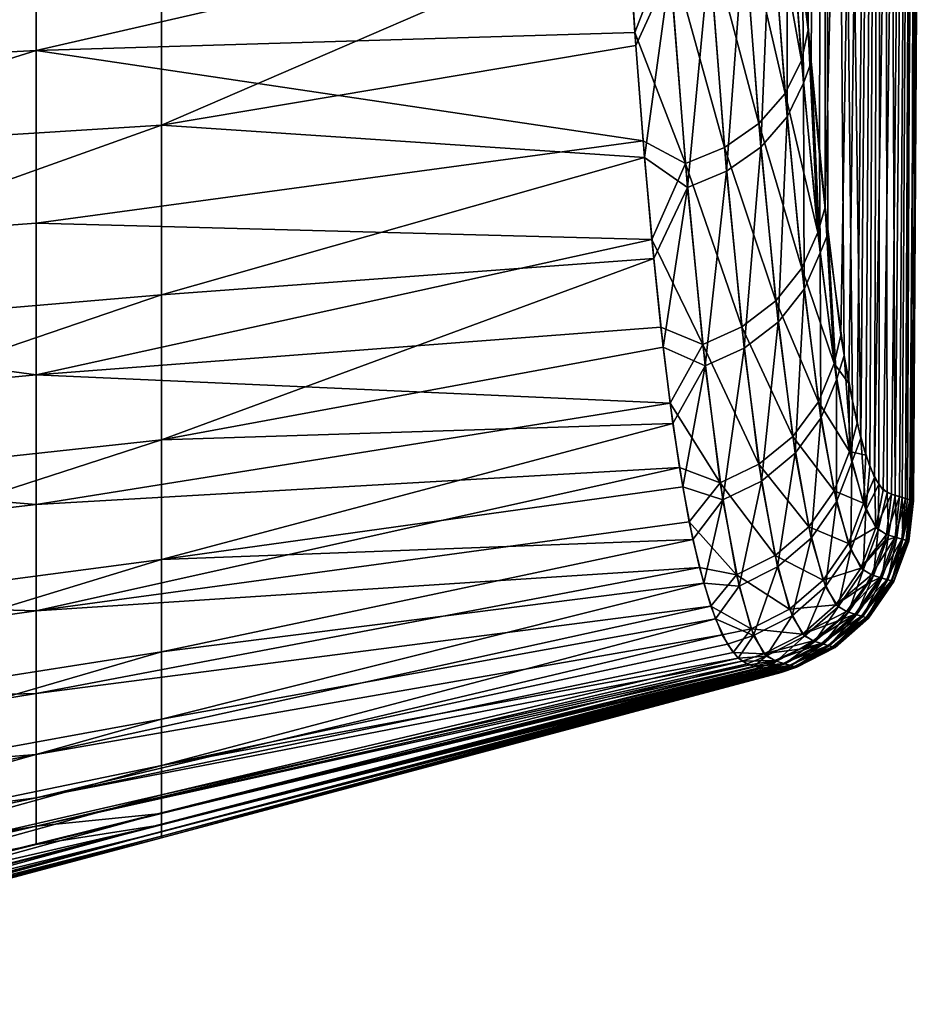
# Model space of a CAD drawing. Header units: metres. Extents: x 59 to 124, y -85 to 86.
# Tile 22 of 186: x 120.32 to 123.89, y -19.71 to -15.85. Entities that reach past the tile are written whole.
import ezdxf

# ---------------------------------------------------------------- set-up
doc = ezdxf.new("R2010")
doc.units = ezdxf.units.M
doc.layers.add('solid_21414500', color=7, linetype='CONTINUOUS')

msp = doc.modelspace()

# ---------------------------------------------------------------- linework, layer by layer
at = {"layer": 'solid_21414500'}
for points in [[(123.472847, -6.986013, -13.32256), (123.408699, -15.888599, -13.48707), (123.343765, -15.020458, -14.55734)], [(123.472847, -6.986027, 13.32256), (123.385925, -15.606455, 13.869793), (123.419571, -16.015556, 13.30117)], [(123.472847, -6.986013, -13.32256), (123.47448, -16.584122, -12.327152), (123.408699, -15.888599, -13.48707)], [(123.472847, -6.986027, 13.32256), (123.419571, -16.015556, 13.30117), (123.453247, -16.378214, 12.711215)], [(123.472847, -6.986027, 13.32256), (123.453247, -16.378214, 12.711215), (123.486084, -16.689022, 12.112842)], [(123.472847, -6.986013, -13.32256), (123.703087, -6.987399, -8.88489), (123.47448, -16.584122, -12.327152)], [(123.472847, -6.986027, 13.32256), (123.486084, -16.689022, 12.112842), (123.549469, -17.16481, 10.879491)], [(123.472847, -6.986027, 13.32256), (123.549469, -17.16481, 10.879491), (123.581757, -17.343533, 10.201769)], [(123.472847, -6.986027, 13.32256), (123.581757, -17.343533, 10.201769), (123.615395, -17.48922, 9.44976)], [(123.703087, -6.987408, 8.884891), (123.472847, -6.986027, 13.32256), (123.615395, -17.48922, 9.44976)], [(123.703087, -6.987399, -8.88489), (123.537086, -17.085291, -11.129642), (123.47448, -16.584122, -12.327152)], [(123.703087, -6.987399, -8.88489), (123.568436, -17.274702, -10.486124), (123.537086, -17.085291, -11.129642)], [(123.703087, -6.987399, -8.88489), (123.600838, -17.430523, -9.781702), (123.568436, -17.274702, -10.486124)], [(123.703087, -6.987399, -8.88489), (123.634514, -17.555878, -8.996574), (123.600838, -17.430523, -9.781702)], [(123.703087, -6.987408, 8.884891), (123.615395, -17.48922, 9.44976), (123.650032, -17.600473, 8.612576)], [(123.703087, -6.987399, -8.88489), (123.668839, -17.643078, -8.124743), (123.634514, -17.555878, -8.996574)], [(123.703087, -6.987408, 8.884891), (123.650032, -17.600473, 8.612576), (123.684906, -17.67049, 7.68506)], [(123.703087, -6.987399, -8.88489), (123.841278, -6.988231, -4.4434), (123.668839, -17.643078, -8.124743)], [(123.841278, -6.988231, -4.4434), (123.702637, -17.693739, -7.169611), (123.668839, -17.643078, -8.124743)], [(123.703087, -6.987408, 8.884891), (123.684906, -17.67049, 7.68506), (123.71859, -17.702358, 6.674536)], [(123.841278, -6.988231, -4.4434), (123.734741, -17.708582, -6.132825), (123.702637, -17.693739, -7.169611)], [(123.703087, -6.987408, 8.884891), (123.71859, -17.702358, 6.674536), (123.749588, -17.714327, 5.589065)], [(123.841278, -6.988236, 4.4434), (123.703087, -6.987408, 8.884891), (123.749588, -17.714327, 5.589065)], [(123.841278, -6.988231, -4.4434), (123.766434, -17.718332, -4.899788), (123.734741, -17.708582, -6.132825)], [(123.841278, -6.988236, 4.4434), (123.749588, -17.714327, 5.589065), (123.776558, -17.721832, 4.434204)], [(123.841278, -6.988231, -4.4434), (123.790131, -17.725773, -3.719474), (123.766434, -17.718332, -4.899788)], [(123.841278, -6.988236, 4.4434), (123.776558, -17.721832, 4.434204), (123.798439, -17.728317, 3.204482)], [(123.841278, -6.988231, -4.4434), (123.887344, -6.98851, 0), (123.790131, -17.725773, -3.719474)], [(123.887344, -6.98851, 0), (123.806686, -17.730743, -2.593402), (123.790131, -17.725773, -3.719474)], [(123.841278, -6.988236, 4.4434), (123.798439, -17.728317, 3.204482), (123.814003, -17.732786, 1.893334)], [(123.887344, -6.98851, 0), (123.816986, -17.733639, -1.518171), (123.806686, -17.730743, -2.593402)], [(123.841278, -6.988236, 4.4434), (123.814003, -17.732786, 1.893334), (123.821785, -17.734976, 0.494909)], [(123.887344, -6.98851, 0), (123.8218, -17.735052, -0.48888), (123.816986, -17.733639, -1.518171)], [(123.887344, -6.98851, 0), (123.841278, -6.988236, 4.4434), (123.821785, -17.734976, 0.494909)], [(123.887344, -6.98851, 0), (123.821785, -17.734976, 0.494909), (123.8218, -17.735052, -0.48888)], [(123.32106, -15.193402, -14.60122), (123.343765, -15.020458, -14.55734), (123.408699, -15.888599, -13.48707)], [(123.25544, -15.309998, -14.704773), (123.32106, -15.193402, -14.60122), (123.382942, -16.008364, -13.58958)], [(123.382942, -16.008364, -13.58958), (123.32106, -15.193402, -14.60122), (123.408699, -15.888599, -13.48707)], [(117.547081, -16.120152, -14.98982), (120.381599, -15.21737, -15.574596), (120.381599, -15.969745, -14.792613)], [(117.547081, -16.120152, -14.98982), (117.547081, -15.310814, -15.821633), (120.381599, -15.21737, -15.574596)], [(120.381599, -15.969745, -14.792613), (120.381599, -15.21737, -15.574596), (122.698936, -15.437787, -15.078611)], [(123.150703, -15.415691, -14.795825), (123.25544, -15.309998, -14.704773), (123.318764, -16.138081, -13.677202)], [(123.318764, -16.138081, -13.677202), (123.25544, -15.309998, -14.704773), (123.382942, -16.008364, -13.58958)], [(123.262016, -15.404384, 14.600752), (123.326645, -16.229311, 13.545078), (123.327477, -15.28629, 14.49882)], [(123.326645, -16.229311, 13.545078), (123.39064, -16.098146, 13.459512), (123.327477, -15.28629, 14.49882)], [(123.327477, -15.28629, 14.49882), (123.39064, -16.098146, 13.459512), (123.385925, -15.606455, 13.869793)], [(120.381599, -15.969745, -14.792613), (122.698936, -15.437787, -15.078611), (122.728943, -15.898452, -14.567038)], [(122.861115, -15.556733, -14.90799), (122.728943, -15.898452, -14.567038), (122.698936, -15.437787, -15.078611)], [(123.014763, -15.500129, -14.865307), (123.150703, -15.415691, -14.795825), (123.215317, -16.255703, -13.753986)], [(123.215317, -16.255703, -13.753986), (123.150703, -15.415691, -14.795825), (123.318764, -16.138081, -13.677202)], [(123.157417, -15.511443, 14.690352), (123.223358, -16.348249, 13.620022), (123.262016, -15.404384, 14.600752)], [(123.223358, -16.348249, 13.620022), (123.326645, -16.229311, 13.545078), (123.262016, -15.404384, 14.600752)], [(122.701012, -15.472163, 15.042695), (120.873062, -15.508801, 15.228702), (120.873062, -16.262516, 14.377555)], [(122.732674, -15.949787, 14.505555), (122.701012, -15.472163, 15.042695), (120.873062, -16.262516, 14.377555)], [(122.868027, -15.654324, 14.800645), (122.701012, -15.472163, 15.042695), (122.732674, -15.949787, 14.505555)], [(118.428558, -16.415449, 14.527781), (120.873062, -16.262516, 14.377555), (120.873062, -15.508801, 15.228702)], [(118.428558, -15.60893, 15.424451), (118.428558, -16.415449, 14.527781), (120.873062, -15.508801, 15.228702)], [(123.080399, -16.349707, -13.812271), (122.861115, -15.556733, -14.90799), (123.014763, -15.500129, -14.865307)], [(123.080399, -16.349707, -13.812271), (123.014763, -15.500129, -14.865307), (123.215317, -16.255703, -13.753986)], [(123.021591, -15.596976, 14.758698), (123.088577, -16.443314, 13.676864), (123.157417, -15.511443, 14.690352)], [(123.088577, -16.443314, 13.676864), (123.223358, -16.348249, 13.620022), (123.157417, -15.511443, 14.690352)], [(122.861115, -15.556733, -14.90799), (122.927422, -16.412771, -13.847688), (122.728943, -15.898452, -14.567038)], [(123.080399, -16.349707, -13.812271), (122.927422, -16.412771, -13.847688), (122.861115, -15.556733, -14.90799)], [(123.021591, -15.596976, 14.758698), (122.868027, -15.654324, 14.800645), (122.935684, -16.507093, 13.711344)], [(123.021591, -15.596976, 14.758698), (122.935684, -16.507093, 13.711344), (123.088577, -16.443314, 13.676864)], [(123.39064, -16.098146, 13.459512), (123.419571, -16.015556, 13.30117), (123.385925, -15.606455, 13.869793)], [(122.868027, -15.654324, 14.800645), (122.732674, -15.949787, 14.505555), (122.766907, -16.38938, 13.936161)], [(122.935684, -16.507093, 13.711344), (122.868027, -15.654324, 14.800645), (122.766907, -16.38938, 13.936161)], [(120.381599, -15.969745, -14.792613), (122.728943, -15.898452, -14.567038), (122.761452, -16.324245, -14.025902)], [(122.927422, -16.412771, -13.847688), (122.761452, -16.324245, -14.025902), (122.728943, -15.898452, -14.567038)], [(123.446663, -16.682617, -12.479349), (123.382942, -16.008364, -13.58958), (123.408699, -15.888599, -13.48707)], [(123.446663, -16.682617, -12.479349), (123.408699, -15.888599, -13.48707), (123.47448, -16.584122, -12.327152)], [(117.547081, -16.855669, -14.093685), (120.381599, -15.969745, -14.792613), (120.381599, -16.646502, -13.946546)], [(117.547081, -16.855669, -14.093685), (117.547081, -16.120152, -14.98982), (120.381599, -15.969745, -14.792613)], [(120.381599, -16.646502, -13.946546), (120.381599, -15.969745, -14.792613), (122.761452, -16.324245, -14.025902)], [(122.766907, -16.38938, 13.936161), (122.732674, -15.949787, 14.505555), (120.873062, -16.262516, 14.377555)], [(123.318764, -16.138081, -13.677202), (123.382942, -16.008364, -13.58958), (123.446663, -16.682617, -12.479349)], [(123.39064, -16.098146, 13.459512), (123.455399, -16.762909, 12.320688), (123.419571, -16.015556, 13.30117)], [(123.455399, -16.762909, 12.320688), (123.453247, -16.378214, 12.711215), (123.419571, -16.015556, 13.30117)], [(123.326645, -16.229311, 13.545078), (123.392868, -16.905081, 12.387765), (123.39064, -16.098146, 13.459512)], [(123.392868, -16.905081, 12.387765), (123.455399, -16.762909, 12.320688), (123.39064, -16.098146, 13.459512)], [(123.215317, -16.255703, -13.753986), (123.318764, -16.138081, -13.677202), (123.383934, -16.823421, -12.54908)], [(123.383934, -16.823421, -12.54908), (123.318764, -16.138081, -13.677202), (123.446663, -16.682617, -12.479349)], [(123.223358, -16.348249, 13.620022), (123.290909, -17.034025, 12.44614), (123.326645, -16.229311, 13.545078)], [(123.290909, -17.034025, 12.44614), (123.392868, -16.905081, 12.387765), (123.326645, -16.229311, 13.545078)], [(118.428558, -17.135122, 13.562831), (120.873062, -16.92749, 13.45907), (120.873062, -16.262516, 14.377555)], [(118.428558, -16.415449, 14.527781), (118.428558, -17.135122, 13.562831), (120.873062, -16.262516, 14.377555)], [(122.766907, -16.38938, 13.936161), (120.873062, -16.262516, 14.377555), (120.873062, -16.92749, 13.45907)], [(123.080399, -16.349707, -13.812271), (123.215317, -16.255703, -13.753986), (123.281784, -16.951122, -12.609834)], [(123.281784, -16.951122, -12.609834), (123.215317, -16.255703, -13.753986), (123.383934, -16.823421, -12.54908)], [(120.381599, -16.646502, -13.946546), (122.761452, -16.324245, -14.025902), (122.795738, -16.711174, -13.460713)], [(122.927422, -16.412771, -13.847688), (122.795738, -16.711174, -13.460713), (122.761452, -16.324245, -14.025902)], [(123.147896, -17.053211, -12.655531), (122.927422, -16.412771, -13.847688), (123.080399, -16.349707, -13.812271)], [(123.147896, -17.053211, -12.655531), (123.080399, -16.349707, -13.812271), (123.281784, -16.951122, -12.609834)], [(123.088577, -16.443314, 13.676864), (123.157166, -17.137114, 12.489969), (123.223358, -16.348249, 13.620022)], [(123.157166, -17.137114, 12.489969), (123.290909, -17.034025, 12.44614), (123.223358, -16.348249, 13.620022)], [(122.80294, -16.785275, 13.342577), (122.766907, -16.38938, 13.936161), (120.873062, -16.92749, 13.45907)], [(122.935684, -16.507093, 13.711344), (122.766907, -16.38938, 13.936161), (122.80294, -16.785275, 13.342577)], [(123.455399, -16.762909, 12.320688), (123.486084, -16.689022, 12.112842), (123.453247, -16.378214, 12.711215)], [(122.927422, -16.412771, -13.847688), (122.995598, -17.121733, -12.68277), (122.795738, -16.711174, -13.460713)], [(123.147896, -17.053211, -12.655531), (122.995598, -17.121733, -12.68277), (122.927422, -16.412771, -13.847688)], [(123.088577, -16.443314, 13.676864), (122.935684, -16.507093, 13.711344), (123.004959, -17.206312, 12.515994)], [(123.088577, -16.443314, 13.676864), (123.004959, -17.206312, 12.515994), (123.157166, -17.137114, 12.489969)], [(122.935684, -16.507093, 13.711344), (122.80294, -16.785275, 13.342577), (122.840118, -17.13303, 12.73337)], [(123.004959, -17.206312, 12.515994), (122.935684, -16.507093, 13.711344), (122.840118, -17.13303, 12.73337)], [(123.509895, -17.197256, -11.28723), (123.446663, -16.682617, -12.479349), (123.47448, -16.584122, -12.327152)], [(123.509895, -17.197256, -11.28723), (123.47448, -16.584122, -12.327152), (123.537086, -17.085291, -11.129642)], [(117.547081, -16.855669, -14.093685), (120.381599, -16.646502, -13.946546), (120.381599, -17.241478, -13.045092)], [(120.381599, -17.241478, -13.045092), (120.381599, -16.646502, -13.946546), (122.795738, -16.711174, -13.460713)], [(120.381599, -17.241478, -13.045092), (122.795738, -16.711174, -13.460713), (122.831223, -17.05471, -12.879527)], [(122.995598, -17.121733, -12.68277), (122.831223, -17.05471, -12.879527), (122.795738, -16.711174, -13.460713)], [(123.383934, -16.823421, -12.54908), (123.446663, -16.682617, -12.479349), (123.509895, -17.197256, -11.28723)], [(123.455399, -16.762909, 12.320688), (123.519333, -17.260431, 11.099984), (123.486084, -16.689022, 12.112842)], [(123.519333, -17.260431, 11.099984), (123.549469, -17.16481, 10.879491), (123.486084, -16.689022, 12.112842)], [(122.80294, -16.785275, 13.342577), (120.873062, -16.92749, 13.45907), (120.873062, -17.496508, 12.483078)], [(122.840118, -17.13303, 12.73337), (122.80294, -16.785275, 13.342577), (120.873062, -17.496508, 12.483078)], [(123.392868, -16.905081, 12.387765), (123.458229, -17.411282, 11.146168), (123.455399, -16.762909, 12.320688)], [(123.458229, -17.411282, 11.146168), (123.519333, -17.260431, 11.099984), (123.455399, -16.762909, 12.320688)], [(123.281784, -16.951122, -12.609834), (123.383934, -16.823421, -12.54908), (123.448586, -17.346994, -11.336649)], [(123.448586, -17.346994, -11.336649), (123.383934, -16.823421, -12.54908), (123.509895, -17.197256, -11.28723)], [(117.547081, -17.511499, -13.140385), (117.547081, -16.855669, -14.093685), (120.381599, -17.241478, -13.045092)], [(123.290909, -17.034025, 12.44614), (123.357552, -17.548117, 11.185808), (123.392868, -16.905081, 12.387765)], [(123.357552, -17.548117, 11.185808), (123.458229, -17.411282, 11.146168), (123.392868, -16.905081, 12.387765)], [(118.428558, -17.760967, 12.538367), (120.873062, -17.496508, 12.483078), (120.873062, -16.92749, 13.45907)], [(118.428558, -17.135122, 13.562831), (118.428558, -17.760967, 12.538367), (120.873062, -16.92749, 13.45907)], [(123.147896, -17.053211, -12.655531), (123.281784, -16.951122, -12.609834), (123.347717, -17.482821, -11.379191)], [(123.347717, -17.482821, -11.379191), (123.281784, -16.951122, -12.609834), (123.448586, -17.346994, -11.336649)], [(120.381599, -17.241478, -13.045092), (122.831223, -17.05471, -12.879527), (122.867424, -17.352627, -12.288046)], [(122.995598, -17.121733, -12.68277), (122.867424, -17.352627, -12.288046), (122.831223, -17.05471, -12.879527)], [(123.214836, -17.591423, -11.410571), (122.995598, -17.121733, -12.68277), (123.147896, -17.053211, -12.655531)], [(123.214836, -17.591423, -11.410571), (123.147896, -17.053211, -12.655531), (123.347717, -17.482821, -11.379191)], [(123.157166, -17.137114, 12.489969), (123.224823, -17.657532, 11.214907), (123.290909, -17.034025, 12.44614)], [(123.224823, -17.657532, 11.214907), (123.357552, -17.548117, 11.185808), (123.290909, -17.034025, 12.44614)], [(123.509895, -17.197256, -11.28723), (123.537086, -17.085291, -11.129642), (123.568436, -17.274702, -10.486124)], [(122.87809, -17.431278, 12.113174), (122.840118, -17.13303, 12.73337), (120.873062, -17.496508, 12.483078)], [(123.004959, -17.206312, 12.515994), (122.840118, -17.13303, 12.73337), (122.87809, -17.431278, 12.113174)], [(122.995598, -17.121733, -12.68277), (123.063194, -17.664343, -11.42849), (122.867424, -17.352627, -12.288046)], [(123.214836, -17.591423, -11.410571), (123.063194, -17.664343, -11.42849), (122.995598, -17.121733, -12.68277)], [(123.157166, -17.137114, 12.489969), (123.004959, -17.206312, 12.515994), (123.073288, -17.731003, 11.23134)], [(123.157166, -17.137114, 12.489969), (123.073288, -17.731003, 11.23134), (123.224823, -17.657532, 11.214907)], [(123.519333, -17.260431, 11.099984), (123.58004, -17.583672, 9.819815), (123.549469, -17.16481, 10.879491)], [(123.58004, -17.583672, 9.819815), (123.581757, -17.343533, 10.201769), (123.549469, -17.16481, 10.879491)], [(123.004959, -17.206312, 12.515994), (122.87809, -17.431278, 12.113174), (122.916656, -17.679571, 11.486676)], [(123.073288, -17.731003, 11.23134), (123.004959, -17.206312, 12.515994), (122.916656, -17.679571, 11.486676)], [(123.448586, -17.346994, -11.336649), (123.509895, -17.197256, -11.28723), (123.570358, -17.541027, -10.033597)], [(123.570358, -17.541027, -10.033597), (123.509895, -17.197256, -11.28723), (123.568436, -17.274702, -10.486124)], [(117.547081, -17.511499, -13.140385), (120.381599, -17.241478, -13.045092), (120.381599, -17.749365, -12.094163)], [(120.381599, -17.749365, -12.094163), (120.381599, -17.241478, -13.045092), (122.867424, -17.352627, -12.288046)], [(123.458229, -17.411282, 11.146168), (123.520073, -17.739529, 9.846914), (123.519333, -17.260431, 11.099984)], [(123.520073, -17.739529, 9.846914), (123.58004, -17.583672, 9.819815), (123.519333, -17.260431, 11.099984)], [(123.570358, -17.541027, -10.033597), (123.568436, -17.274702, -10.486124), (123.600838, -17.430523, -9.781702)], [(120.381599, -17.749365, -12.094163), (122.867424, -17.352627, -12.288046), (122.903984, -17.603792, -11.692073)], [(123.063194, -17.664343, -11.42849), (122.903984, -17.603792, -11.692073), (122.867424, -17.352627, -12.288046)], [(123.347717, -17.482821, -11.379191), (123.448586, -17.346994, -11.336649), (123.510246, -17.696339, -10.063383)], [(123.510246, -17.696339, -10.063383), (123.448586, -17.346994, -11.336649), (123.570358, -17.541027, -10.033597)], [(123.58004, -17.583672, 9.819815), (123.615395, -17.48922, 9.44976), (123.581757, -17.343533, 10.201769)], [(122.87809, -17.431278, 12.113174), (120.873062, -17.496508, 12.483078), (120.873062, -17.964361, 11.452608)], [(122.916656, -17.679571, 11.486676), (122.87809, -17.431278, 12.113174), (120.873062, -17.964361, 11.452608)], [(123.357552, -17.548117, 11.185808), (123.420418, -17.880917, 9.869477), (123.458229, -17.411282, 11.146168)], [(123.420418, -17.880917, 9.869477), (123.520073, -17.739529, 9.846914), (123.458229, -17.411282, 11.146168)], [(123.570358, -17.541027, -10.033597), (123.600838, -17.430523, -9.781702), (123.634514, -17.555878, -8.996574)], [(123.214836, -17.591423, -11.410571), (123.347717, -17.482821, -11.379191), (123.410446, -17.837229, -10.088343)], [(123.410446, -17.837229, -10.088343), (123.347717, -17.482821, -11.379191), (123.510246, -17.696339, -10.063383)], [(117.547081, -18.082464, -12.13612), (117.547081, -17.511499, -13.140385), (120.381599, -17.749365, -12.094163)], [(118.428558, -18.287735, 11.459688), (120.873062, -17.964361, 11.452608), (120.873062, -17.496508, 12.483078)], [(118.428558, -17.760967, 12.538367), (118.428558, -18.287735, 11.459688), (120.873062, -17.496508, 12.483078)], [(123.58004, -17.583672, 9.819815), (123.635086, -17.76984, 8.508913), (123.615395, -17.48922, 9.44976)], [(123.635086, -17.76984, 8.508913), (123.650032, -17.600473, 8.612576), (123.615395, -17.48922, 9.44976)], [(123.224823, -17.657532, 11.214907), (123.28849, -17.993984, 9.885189), (123.357552, -17.548117, 11.185808)], [(123.28849, -17.993984, 9.885189), (123.420418, -17.880917, 9.869477), (123.357552, -17.548117, 11.185808)], [(123.510246, -17.696339, -10.063383), (123.570358, -17.541027, -10.033597), (123.625679, -17.744808, -8.745812)], [(123.625679, -17.744808, -8.745812), (123.570358, -17.541027, -10.033597), (123.634514, -17.555878, -8.996574)], [(123.625679, -17.744808, -8.745812), (123.634514, -17.555878, -8.996574), (123.668839, -17.643078, -8.124743)], [(123.278412, -17.949894, -10.105925), (123.063194, -17.664343, -11.42849), (123.214836, -17.591423, -11.410571)], [(123.278412, -17.949894, -10.105925), (123.214836, -17.591423, -11.410571), (123.410446, -17.837229, -10.088343)], [(123.520073, -17.739529, 9.846914), (123.575844, -17.927759, 8.522122), (123.58004, -17.583672, 9.819815)], [(123.575844, -17.927759, 8.522122), (123.635086, -17.76984, 8.508913), (123.58004, -17.583672, 9.819815)], [(123.635086, -17.76984, 8.508913), (123.684906, -17.67049, 7.68506), (123.650032, -17.600473, 8.612576)], [(120.381599, -18.166199, -11.095217), (122.903984, -17.603792, -11.692073), (122.942085, -17.817415, -11.069102)], [(120.381599, -18.166199, -11.095217), (120.381599, -17.749365, -12.094163), (122.903984, -17.603792, -11.692073)], [(123.063194, -17.664343, -11.42849), (122.942085, -17.817415, -11.069102), (122.903984, -17.603792, -11.692073)], [(123.063194, -17.664343, -11.42849), (123.127319, -18.025557, -10.11489), (122.942085, -17.817415, -11.069102)], [(123.278412, -17.949894, -10.105925), (123.127319, -18.025557, -10.11489), (123.063194, -17.664343, -11.42849)], [(123.224823, -17.657532, 11.214907), (123.073288, -17.731003, 11.23134), (123.137474, -18.06992, 9.892955)], [(123.224823, -17.657532, 11.214907), (123.137474, -18.06992, 9.892955), (123.28849, -17.993984, 9.885189)], [(123.674362, -17.840179, -7.44355), (123.625679, -17.744808, -8.745812), (123.668839, -17.643078, -8.124743)], [(123.635086, -17.76984, 8.508913), (123.683144, -17.8486, 7.185085), (123.684906, -17.67049, 7.68506)], [(123.674362, -17.840179, -7.44355), (123.668839, -17.643078, -8.124743), (123.702637, -17.693739, -7.169611)], [(123.683144, -17.8486, 7.185085), (123.71859, -17.702358, 6.674536), (123.684906, -17.67049, 7.68506)], [(122.956612, -17.886347, 10.831801), (122.916656, -17.679571, 11.486676), (120.873062, -17.964361, 11.452608)], [(123.073288, -17.731003, 11.23134), (122.916656, -17.679571, 11.486676), (122.956612, -17.886347, 10.831801)], [(123.410446, -17.837229, -10.088343), (123.510246, -17.696339, -10.063383), (123.566322, -17.902479, -8.761312)], [(123.566322, -17.902479, -8.761312), (123.510246, -17.696339, -10.063383), (123.625679, -17.744808, -8.745812)], [(123.674362, -17.840179, -7.44355), (123.702637, -17.693739, -7.169611), (123.734741, -17.708582, -6.132825)], [(123.674362, -17.840179, -7.44355), (123.734741, -17.708582, -6.132825), (123.715523, -17.867071, -6.133933)], [(123.683144, -17.8486, 7.185085), (123.723526, -17.868967, 5.854768), (123.71859, -17.702358, 6.674536)], [(123.715523, -17.867071, -6.133933), (123.734741, -17.708582, -6.132825), (123.766434, -17.718332, -4.899788)], [(123.723526, -17.868967, 5.854768), (123.749588, -17.714327, 5.589065), (123.71859, -17.702358, 6.674536)], [(123.723526, -17.868967, 5.854768), (123.75573, -17.878948, 4.522984), (123.749588, -17.714327, 5.589065)], [(123.75573, -17.878948, 4.522984), (123.776558, -17.721832, 4.434204), (123.749588, -17.714327, 5.589065)], [(117.547081, -18.082464, -12.13612), (120.381599, -17.749365, -12.094163), (120.381599, -18.166199, -11.095217)], [(123.073288, -17.731003, 11.23134), (122.956612, -17.886347, 10.831801), (122.999191, -18.057932, 10.11947)], [(123.137474, -18.06992, 9.892955), (123.073288, -17.731003, 11.23134), (122.999191, -18.057932, 10.11947)], [(123.420418, -17.880917, 9.869477), (123.47683, -18.071018, 8.532335), (123.520073, -17.739529, 9.846914)], [(123.47683, -18.071018, 8.532335), (123.575844, -17.927759, 8.522122), (123.520073, -17.739529, 9.846914)], [(123.566322, -17.902479, -8.761312), (123.625679, -17.744808, -8.745812), (123.674362, -17.840179, -7.44355)], [(123.749657, -17.877161, -4.802245), (123.715523, -17.867071, -6.133933), (123.766434, -17.718332, -4.899788)], [(123.749657, -17.877161, -4.802245), (123.766434, -17.718332, -4.899788), (123.790131, -17.725773, -3.719474)], [(123.77533, -17.884697, -3.470224), (123.749657, -17.877161, -4.802245), (123.790131, -17.725773, -3.719474)], [(123.75573, -17.878948, 4.522984), (123.779663, -17.885975, 3.190924), (123.776558, -17.721832, 4.434204)], [(123.77533, -17.884697, -3.470224), (123.790131, -17.725773, -3.719474), (123.806686, -17.730743, -2.593402)], [(123.792732, -17.889816, -2.138062), (123.77533, -17.884697, -3.470224), (123.806686, -17.730743, -2.593402)], [(123.779663, -17.885975, 3.190924), (123.798439, -17.728317, 3.204482), (123.776558, -17.721832, 4.434204)], [(123.779663, -17.885975, 3.190924), (123.814003, -17.732786, 1.893334), (123.798439, -17.728317, 3.204482)], [(123.779663, -17.885975, 3.190924), (123.795341, -17.890564, 1.858743), (123.814003, -17.732786, 1.893334)], [(123.792732, -17.889816, -2.138062), (123.806686, -17.730743, -2.593402), (123.816986, -17.733639, -1.518171)], [(123.801872, -17.892385, -0.805815), (123.792732, -17.889816, -2.138062), (123.816986, -17.733639, -1.518171)], [(123.795341, -17.890564, 1.858743), (123.802742, -17.892612, 0.526481), (123.814003, -17.732786, 1.893334)], [(123.801872, -17.892385, -0.805815), (123.816986, -17.733639, -1.518171), (123.8218, -17.735052, -0.48888)], [(123.801872, -17.892385, -0.805815), (123.8218, -17.735052, -0.48888), (123.821785, -17.734976, 0.494909)], [(123.802742, -17.892612, 0.526481), (123.801872, -17.892385, -0.805815), (123.821785, -17.734976, 0.494909)], [(123.802742, -17.892612, 0.526481), (123.821785, -17.734976, 0.494909), (123.814003, -17.732786, 1.893334)], [(123.575844, -17.927759, 8.522122), (123.624352, -18.007217, 7.187575), (123.635086, -17.76984, 8.508913)], [(123.624352, -18.007217, 7.187575), (123.683144, -17.8486, 7.185085), (123.635086, -17.76984, 8.508913)], [(120.381599, -18.166199, -11.095217), (122.942085, -17.817415, -11.069102), (122.982544, -17.996264, -10.399787)], [(123.127319, -18.025557, -10.11489), (122.982544, -17.996264, -10.399787), (122.942085, -17.817415, -11.069102)], [(123.278412, -17.949894, -10.105925), (123.410446, -17.837229, -10.088343), (123.467209, -18.045513, -8.773556)], [(123.467209, -18.045513, -8.773556), (123.410446, -17.837229, -10.088343), (123.566322, -17.902479, -8.761312)], [(123.615517, -17.998749, -7.447507), (123.566322, -17.902479, -8.761312), (123.674362, -17.840179, -7.44355)], [(123.615517, -17.998749, -7.447507), (123.674362, -17.840179, -7.44355), (123.715523, -17.867071, -6.133933)], [(123.615517, -17.998749, -7.447507), (123.715523, -17.867071, -6.133933), (123.70916, -17.891726, -6.134009)], [(123.624352, -18.007217, 7.187575), (123.664833, -18.027641, 5.85464), (123.683144, -17.8486, 7.185085)], [(123.664833, -18.027641, 5.85464), (123.723526, -17.868967, 5.854768), (123.683144, -17.8486, 7.185085)], [(123.664833, -18.027641, 5.85464), (123.697044, -18.037624, 4.522732), (123.723526, -17.868967, 5.854768)], [(123.697044, -18.037624, 4.522732), (123.75573, -17.878948, 4.522984), (123.723526, -17.868967, 5.854768)], [(123.70916, -17.891726, -6.134009), (123.715523, -17.867071, -6.133933), (123.749657, -17.877161, -4.802245)], [(122.956612, -17.886347, 10.831801), (120.873062, -17.964361, 11.452608), (120.873062, -18.327187, 10.369534)], [(122.999191, -18.057932, 10.11947), (122.956612, -17.886347, 10.831801), (120.873062, -18.327187, 10.369534)], [(123.28849, -17.993984, 9.885189), (123.345406, -18.185585, 8.53846), (123.420418, -17.880917, 9.869477)], [(123.345406, -18.185585, 8.53846), (123.47683, -18.071018, 8.532335), (123.420418, -17.880917, 9.869477)], [(123.467209, -18.045513, -8.773556), (123.566322, -17.902479, -8.761312), (123.615517, -17.998749, -7.447507)], [(123.615517, -17.998749, -7.447507), (123.70916, -17.891726, -6.134009), (123.6567, -18.025534, -6.133909)], [(123.6567, -18.025534, -6.133909), (123.70916, -17.891726, -6.134009), (123.749657, -17.877161, -4.802245)], [(123.690971, -18.035839, -4.801989), (123.6567, -18.025534, -6.133909), (123.749657, -17.877161, -4.802245)], [(123.690971, -18.035839, -4.801989), (123.749657, -17.877161, -4.802245), (123.77533, -17.884697, -3.470224)], [(123.716652, -18.043375, -3.470034), (123.690971, -18.035839, -4.801989), (123.77533, -17.884697, -3.470224)], [(123.697044, -18.037624, 4.522732), (123.720985, -18.044653, 3.190752), (123.75573, -17.878948, 4.522984)], [(123.716652, -18.043375, -3.470034), (123.77533, -17.884697, -3.470224), (123.792732, -17.889816, -2.138062)], [(123.734055, -18.048498, -2.137937), (123.716652, -18.043375, -3.470034), (123.792732, -17.889816, -2.138062)], [(123.720985, -18.044653, 3.190752), (123.779663, -17.885975, 3.190924), (123.75573, -17.878948, 4.522984)], [(123.720985, -18.044653, 3.190752), (123.736664, -18.049244, 1.858629), (123.779663, -17.885975, 3.190924)], [(123.734055, -18.048498, -2.137937), (123.792732, -17.889816, -2.138062), (123.801872, -17.892385, -0.805815)], [(123.743195, -18.051065, -0.805754), (123.734055, -18.048498, -2.137937), (123.801872, -17.892385, -0.805815)], [(123.736664, -18.049244, 1.858629), (123.795341, -17.890564, 1.858743), (123.779663, -17.885975, 3.190924)], [(123.736664, -18.049244, 1.858629), (123.744064, -18.051294, 0.526439), (123.795341, -17.890564, 1.858743)], [(123.743195, -18.051065, -0.805754), (123.801872, -17.892385, -0.805815), (123.802742, -17.892612, 0.526481)], [(123.744064, -18.051294, 0.526439), (123.743195, -18.051065, -0.805754), (123.802742, -17.892612, 0.526481)], [(123.744064, -18.051294, 0.526439), (123.802742, -17.892612, 0.526481), (123.795341, -17.890564, 1.858743)], [(123.47683, -18.071018, 8.532335), (123.525742, -18.151112, 7.188324), (123.575844, -17.927759, 8.522122)], [(123.525742, -18.151112, 7.188324), (123.624352, -18.007217, 7.187575), (123.575844, -17.927759, 8.522122)], [(118.428558, -18.711359, 10.331618), (120.873062, -18.327187, 10.369534), (120.873062, -17.964361, 11.452608)], [(118.428558, -18.287735, 11.459688), (118.428558, -18.711359, 10.331618), (120.873062, -17.964361, 11.452608)], [(123.335709, -18.159899, -8.781252), (123.127319, -18.025557, -10.11489), (123.278412, -17.949894, -10.105925)], [(123.335709, -18.159899, -8.781252), (123.278412, -17.949894, -10.105925), (123.467209, -18.045513, -8.773556)], [(120.381599, -18.490046, -10.053762), (122.982544, -17.996264, -10.399787), (123.027077, -18.148092, -9.639567)], [(120.381599, -18.490046, -10.053762), (120.381599, -18.166199, -11.095217), (122.982544, -17.996264, -10.399787)], [(123.127319, -18.025557, -10.11489), (123.027077, -18.148092, -9.639567), (122.982544, -17.996264, -10.399787)], [(123.28849, -17.993984, 9.885189), (123.137474, -18.06992, 9.892955), (123.194717, -18.262535, 8.540133)], [(123.28849, -17.993984, 9.885189), (123.194717, -18.262535, 8.540133), (123.345406, -18.185585, 8.53846)], [(123.516846, -18.142599, -7.449534), (123.467209, -18.045513, -8.773556), (123.615517, -17.998749, -7.447507)], [(123.516846, -18.142599, -7.449534), (123.615517, -17.998749, -7.447507), (123.6567, -18.025534, -6.133909)], [(123.525742, -18.151112, 7.188324), (123.566299, -18.171587, 5.853288), (123.624352, -18.007217, 7.187575)], [(123.566299, -18.171587, 5.853288), (123.664833, -18.027641, 5.85464), (123.624352, -18.007217, 7.187575)], [(122.999191, -18.057932, 10.11947), (120.873062, -18.327187, 10.369534), (120.873062, -18.591455, 9.261701)], [(123.045158, -18.198019, 9.322595), (122.999191, -18.057932, 10.11947), (120.873062, -18.591455, 9.261701)], [(123.137474, -18.06992, 9.892955), (122.999191, -18.057932, 10.11947), (123.045158, -18.198019, 9.322595)], [(123.127319, -18.025557, -10.11489), (123.184959, -18.236723, -8.783916), (123.027077, -18.148092, -9.639567)], [(123.335709, -18.159899, -8.781252), (123.184959, -18.236723, -8.783916), (123.127319, -18.025557, -10.11489)], [(123.335709, -18.159899, -8.781252), (123.467209, -18.045513, -8.773556), (123.516846, -18.142599, -7.449534)], [(123.516846, -18.142599, -7.449534), (123.6567, -18.025534, -6.133909), (123.636696, -18.061644, -6.133715)], [(123.516846, -18.142599, -7.449534), (123.636696, -18.061644, -6.133715), (123.558464, -18.168877, -6.132601)], [(123.558464, -18.168877, -6.132601), (123.636696, -18.061644, -6.133715), (123.690971, -18.035839, -4.801989)], [(123.592438, -18.179789, -4.800743), (123.558464, -18.168877, -6.132601), (123.690971, -18.035839, -4.801989)], [(123.566299, -18.171587, 5.853288), (123.598511, -18.181576, 4.521549), (123.664833, -18.027641, 5.85464)], [(123.592438, -18.179789, -4.800743), (123.690971, -18.035839, -4.801989), (123.716652, -18.043375, -3.470034)], [(123.618111, -18.187328, -3.46913), (123.592438, -18.179789, -4.800743), (123.716652, -18.043375, -3.470034)], [(123.598511, -18.181576, 4.521549), (123.697044, -18.037624, 4.522732), (123.664833, -18.027641, 5.85464)], [(123.598511, -18.181576, 4.521549), (123.622452, -18.188604, 3.189922), (123.697044, -18.037624, 4.522732)], [(123.618111, -18.187328, -3.46913), (123.716652, -18.043375, -3.470034), (123.734055, -18.048498, -2.137937)], [(123.635521, -18.19245, -2.137372), (123.618111, -18.187328, -3.46913), (123.734055, -18.048498, -2.137937)], [(123.622452, -18.188604, 3.189922), (123.720985, -18.044653, 3.190752), (123.697044, -18.037624, 4.522732)], [(123.622452, -18.188604, 3.189922), (123.638123, -18.193195, 1.858134), (123.720985, -18.044653, 3.190752)], [(123.635521, -18.19245, -2.137372), (123.734055, -18.048498, -2.137937), (123.743195, -18.051065, -0.805754)], [(123.644661, -18.195019, -0.805528), (123.635521, -18.19245, -2.137372), (123.743195, -18.051065, -0.805754)], [(123.636696, -18.061644, -6.133715), (123.6567, -18.025534, -6.133909), (123.690971, -18.035839, -4.801989)], [(123.638123, -18.193195, 1.858134), (123.736664, -18.049244, 1.858629), (123.720985, -18.044653, 3.190752)], [(123.638123, -18.193195, 1.858134), (123.645531, -18.195246, 0.52629), (123.736664, -18.049244, 1.858629)], [(123.644661, -18.195019, -0.805528), (123.743195, -18.051065, -0.805754), (123.744064, -18.051294, 0.526439)], [(123.645531, -18.195246, 0.52629), (123.644661, -18.195019, -0.805528), (123.744064, -18.051294, 0.526439)], [(123.645531, -18.195246, 0.52629), (123.744064, -18.051294, 0.526439), (123.736664, -18.049244, 1.858629)], [(117.547081, -18.564459, -11.085567), (117.547081, -18.082464, -12.13612), (120.381599, -18.166199, -11.095217)], [(123.194717, -18.262535, 8.540133), (123.137474, -18.06992, 9.892955), (123.045158, -18.198019, 9.322595)], [(123.345406, -18.185585, 8.53846), (123.394623, -18.26619, 7.187179), (123.47683, -18.071018, 8.532335)], [(123.394623, -18.26619, 7.187179), (123.525742, -18.151112, 7.188324), (123.47683, -18.071018, 8.532335)], [(117.547081, -18.564459, -11.085567), (120.381599, -18.166199, -11.095217), (120.381599, -18.490046, -10.053762)], [(120.381599, -18.729919, -9.00071), (123.027077, -18.148092, -9.639567), (123.071739, -18.260197, -8.844604)], [(120.381599, -18.729919, -9.00071), (120.381599, -18.490046, -10.053762), (123.027077, -18.148092, -9.639567)], [(123.184959, -18.236723, -8.783916), (123.071739, -18.260197, -8.844604), (123.027077, -18.148092, -9.639567)], [(123.385689, -18.257641, -7.449351), (123.184959, -18.236723, -8.783916), (123.335709, -18.159899, -8.781252)], [(123.385689, -18.257641, -7.449351), (123.335709, -18.159899, -8.781252), (123.516846, -18.142599, -7.449534)], [(123.385689, -18.257641, -7.449351), (123.516846, -18.142599, -7.449534), (123.558464, -18.168877, -6.132601)], [(123.385689, -18.257641, -7.449351), (123.558464, -18.168877, -6.132601), (123.522346, -18.206676, -6.131965)], [(123.394623, -18.26619, 7.187179), (123.435234, -18.286705, 5.850782), (123.525742, -18.151112, 7.188324)], [(123.427925, -18.283628, -6.130071), (123.522346, -18.206676, -6.131965), (123.592438, -18.179789, -4.800743)], [(123.461365, -18.29491, -4.798577), (123.427925, -18.283628, -6.130071), (123.592438, -18.179789, -4.800743)], [(123.435234, -18.286705, 5.850782), (123.566299, -18.171587, 5.853288), (123.525742, -18.151112, 7.188324)], [(123.435234, -18.286705, 5.850782), (123.467445, -18.296696, 4.519502), (123.566299, -18.171587, 5.853288)], [(123.461365, -18.29491, -4.798577), (123.592438, -18.179789, -4.800743), (123.618111, -18.187328, -3.46913)], [(123.467445, -18.296696, 4.519502), (123.598511, -18.181576, 4.521549), (123.566299, -18.171587, 5.853288)], [(123.522346, -18.206676, -6.131965), (123.558464, -18.168877, -6.132601), (123.592438, -18.179789, -4.800743)], [(123.045158, -18.198019, 9.322595), (120.873062, -18.591455, 9.261701), (120.873062, -18.772608, 8.178906)], [(123.091988, -18.297174, 8.485666), (123.045158, -18.198019, 9.322595), (120.873062, -18.772608, 8.178906)], [(123.194717, -18.262535, 8.540133), (123.045158, -18.198019, 9.322595), (123.091988, -18.297174, 8.485666)], [(123.345406, -18.185585, 8.53846), (123.194717, -18.262535, 8.540133), (123.244125, -18.343485, 7.184326)], [(123.345406, -18.185585, 8.53846), (123.244125, -18.343485, 7.184326), (123.394623, -18.26619, 7.187179)], [(123.385689, -18.257641, -7.449351), (123.522346, -18.206676, -6.131965), (123.427925, -18.283628, -6.130071)], [(123.487038, -18.30245, -3.467561), (123.461365, -18.29491, -4.798577), (123.618111, -18.187328, -3.46913)], [(123.467445, -18.296696, 4.519502), (123.491379, -18.303728, 3.188481), (123.598511, -18.181576, 4.521549)], [(123.487038, -18.30245, -3.467561), (123.618111, -18.187328, -3.46913), (123.635521, -18.19245, -2.137372)], [(123.50444, -18.307573, -2.1364), (123.487038, -18.30245, -3.467561), (123.635521, -18.19245, -2.137372)], [(123.491379, -18.303728, 3.188481), (123.622452, -18.188604, 3.189922), (123.598511, -18.181576, 4.521549)], [(123.491379, -18.303728, 3.188481), (123.50705, -18.308319, 1.857285), (123.622452, -18.188604, 3.189922)], [(123.50444, -18.307573, -2.1364), (123.635521, -18.19245, -2.137372), (123.644661, -18.195019, -0.805528)], [(123.51358, -18.310143, -0.805151), (123.50444, -18.307573, -2.1364), (123.644661, -18.195019, -0.805528)], [(123.50705, -18.308319, 1.857285), (123.638123, -18.193195, 1.858134), (123.622452, -18.188604, 3.189922)], [(123.50705, -18.308319, 1.857285), (123.514442, -18.310369, 0.526042), (123.638123, -18.193195, 1.858134)], [(123.51358, -18.310143, -0.805151), (123.644661, -18.195019, -0.805528), (123.645531, -18.195246, 0.52629)], [(123.514442, -18.310369, 0.526042), (123.51358, -18.310143, -0.805151), (123.645531, -18.195246, 0.52629)], [(123.514442, -18.310369, 0.526042), (123.645531, -18.195246, 0.52629), (123.638123, -18.193195, 1.858134)], [(123.184959, -18.236723, -8.783916), (123.114021, -18.330059, -8.071731), (123.071739, -18.260197, -8.844604)], [(123.184959, -18.236723, -8.783916), (123.235161, -18.334908, -7.447074), (123.114021, -18.330059, -8.071731)], [(123.385689, -18.257641, -7.449351), (123.235161, -18.334908, -7.447074), (123.184959, -18.236723, -8.783916)], [(120.381599, -18.898764, -7.973796), (123.071739, -18.260197, -8.844604), (123.114021, -18.330059, -8.071731)], [(120.381599, -18.898764, -7.973796), (120.381599, -18.729919, -9.00071), (123.071739, -18.260197, -8.844604)], [(123.194717, -18.262535, 8.540133), (123.091988, -18.297174, 8.485666), (123.133904, -18.351624, 7.685928)], [(123.244125, -18.343485, 7.184326), (123.194717, -18.262535, 8.540133), (123.133904, -18.351624, 7.685928)], [(123.385689, -18.257641, -7.449351), (123.427925, -18.283628, -6.130071), (123.235161, -18.334908, -7.447074)], [(123.235161, -18.334908, -7.447074), (123.427925, -18.283628, -6.130071), (123.374023, -18.316782, -6.128878)], [(123.394623, -18.26619, 7.187179), (123.244125, -18.343485, 7.184326), (123.28476, -18.364027, 5.847396)], [(123.461365, -18.29491, -4.798577), (123.310883, -18.372232, -4.795724), (123.278152, -18.360842, -6.1266)], [(123.374023, -18.316782, -6.128878), (123.461365, -18.29491, -4.798577), (123.278152, -18.360842, -6.1266)], [(123.394623, -18.26619, 7.187179), (123.28476, -18.364027, 5.847396), (123.435234, -18.286705, 5.850782)], [(123.435234, -18.286705, 5.850782), (123.28476, -18.364027, 5.847396), (123.316956, -18.37402, 4.51681)], [(123.487038, -18.30245, -3.467561), (123.310883, -18.372232, -4.795724), (123.461365, -18.29491, -4.798577)], [(123.435234, -18.286705, 5.850782), (123.316956, -18.37402, 4.51681), (123.467445, -18.296696, 4.519502)], [(123.374023, -18.316782, -6.128878), (123.427925, -18.283628, -6.130071), (123.461365, -18.29491, -4.798577)], [(118.428558, -19.037191, 9.174345), (120.873062, -18.591455, 9.261701), (120.873062, -18.327187, 10.369534)], [(118.428558, -18.711359, 10.331618), (118.428558, -19.037191, 9.174345), (120.873062, -18.327187, 10.369534)], [(120.381599, -18.898764, -7.973796), (123.114021, -18.330059, -8.071731), (123.149857, -18.363609, -7.37059)], [(123.133904, -18.351624, 7.685928), (123.091988, -18.297174, 8.485666), (120.873062, -18.772608, 8.178906)], [(123.235161, -18.334908, -7.447074), (123.149857, -18.363609, -7.37059), (123.114021, -18.330059, -8.071731)], [(123.235161, -18.334908, -7.447074), (123.374023, -18.316782, -6.128878), (123.278152, -18.360842, -6.1266)], [(123.487038, -18.30245, -3.467561), (123.33654, -18.379772, -3.465498), (123.310883, -18.372232, -4.795724)], [(123.467445, -18.296696, 4.519502), (123.316956, -18.37402, 4.51681), (123.340881, -18.38105, 3.186585)], [(123.50444, -18.307573, -2.1364), (123.33654, -18.379772, -3.465498), (123.487038, -18.30245, -3.467561)], [(123.50444, -18.307573, -2.1364), (123.353935, -18.384897, -2.135125), (123.33654, -18.379772, -3.465498)], [(123.467445, -18.296696, 4.519502), (123.340881, -18.38105, 3.186585), (123.491379, -18.303728, 3.188481)], [(123.491379, -18.303728, 3.188481), (123.340881, -18.38105, 3.186585), (123.356537, -18.385643, 1.856174)], [(123.51358, -18.310143, -0.805151), (123.353935, -18.384897, -2.135125), (123.50444, -18.307573, -2.1364)], [(123.51358, -18.310143, -0.805151), (123.363068, -18.387466, -0.804664), (123.353935, -18.384897, -2.135125)], [(123.491379, -18.303728, 3.188481), (123.356537, -18.385643, 1.856174), (123.50705, -18.308319, 1.857285)], [(123.50705, -18.308319, 1.857285), (123.356537, -18.385643, 1.856174), (123.363937, -18.387693, 0.525722)], [(123.514442, -18.310369, 0.526042), (123.363068, -18.387466, -0.804664), (123.51358, -18.310143, -0.805151)], [(123.514442, -18.310369, 0.526042), (123.363937, -18.387693, 0.525722), (123.363068, -18.387466, -0.804664)], [(123.50705, -18.308319, 1.857285), (123.363937, -18.387693, 0.525722), (123.514442, -18.310369, 0.526042)], [(120.381599, -19.011007, -6.943392), (123.149857, -18.363609, -7.37059), (123.179245, -18.377798, -6.717207)], [(120.381599, -19.011007, -6.943392), (120.381599, -18.898764, -7.973796), (123.149857, -18.363609, -7.37059)], [(123.133904, -18.351624, 7.685928), (120.873062, -18.772608, 8.178906), (120.873062, -18.888077, 7.108715)], [(123.168709, -18.373936, 6.956191), (123.133904, -18.351624, 7.685928), (120.873062, -18.888077, 7.108715)], [(123.244125, -18.343485, 7.184326), (123.133904, -18.351624, 7.685928), (123.168709, -18.373936, 6.956191)], [(123.235161, -18.334908, -7.447074), (123.278152, -18.360842, -6.1266), (123.149857, -18.363609, -7.37059)], [(123.149857, -18.363609, -7.37059), (123.278152, -18.360842, -6.1266), (123.179245, -18.377798, -6.717207)], [(123.244125, -18.343485, 7.184326), (123.168709, -18.373936, 6.956191), (123.196075, -18.38286, 6.283198)], [(123.179245, -18.377798, -6.717207), (123.278152, -18.360842, -6.1266), (123.201958, -18.384272, -6.124668)], [(123.28476, -18.364027, 5.847396), (123.244125, -18.343485, 7.184326), (123.196075, -18.38286, 6.283198)], [(123.28476, -18.364027, 5.847396), (123.196075, -18.38286, 6.283198), (123.220001, -18.388531, 5.583141)], [(123.278152, -18.360842, -6.1266), (123.310883, -18.372232, -4.795724), (123.201958, -18.384272, -6.124668)], [(123.310883, -18.372232, -4.795724), (123.228172, -18.390532, -5.301824), (123.201958, -18.384272, -6.124668)], [(123.28476, -18.364027, 5.847396), (123.220001, -18.388531, 5.583141), (123.241302, -18.393412, 4.830525)], [(123.310883, -18.372232, -4.795724), (123.25148, -18.395832, -4.407599), (123.228172, -18.390532, -5.301824)], [(123.316956, -18.37402, 4.51681), (123.28476, -18.364027, 5.847396), (123.241302, -18.393412, 4.830525)], [(123.310883, -18.372232, -4.795724), (123.33654, -18.379772, -3.465498), (123.25148, -18.395832, -4.407599)], [(120.381599, -19.011007, -6.943392), (123.179245, -18.377798, -6.717207), (123.201958, -18.384272, -6.124668)], [(120.381599, -19.011007, -6.943392), (123.201958, -18.384272, -6.124668), (120.873062, -18.961086, -5.857621)], [(123.168709, -18.373936, 6.956191), (120.873062, -18.888077, 7.108715), (120.873062, -18.958574, 5.917866)], [(123.196075, -18.38286, 6.283198), (123.168709, -18.373936, 6.956191), (120.873062, -18.958574, 5.917866)], [(123.220001, -18.388531, 5.583141), (123.196075, -18.38286, 6.283198), (120.873062, -18.958574, 5.917866)], [(123.228172, -18.390532, -5.301824), (120.873062, -18.961086, -5.857621), (123.201958, -18.384272, -6.124668)], [(123.220001, -18.388531, 5.583141), (120.873062, -18.958574, 5.917866), (120.873062, -19.003149, 4.505549)], [(123.241302, -18.393412, 4.830525), (123.220001, -18.388531, 5.583141), (120.873062, -19.003149, 4.505549)], [(123.228172, -18.390532, -5.301824), (120.873062, -19.004765, -4.43645), (120.873062, -18.961086, -5.857621)], [(123.228172, -18.390532, -5.301824), (123.25148, -18.395832, -4.407599), (120.873062, -19.004765, -4.43645)], [(123.260262, -18.397892, 4.008315), (123.241302, -18.393412, 4.830525), (120.873062, -19.003149, 4.505549)], [(123.25148, -18.395832, -4.407599), (123.271347, -18.400494, -3.43943), (120.873062, -19.004765, -4.43645)], [(123.260262, -18.397892, 4.008315), (120.873062, -19.003149, 4.505549), (120.873062, -19.031546, 2.982848)], [(123.276772, -18.401814, 3.118594), (123.260262, -18.397892, 4.008315), (120.873062, -19.031546, 2.982848)], [(123.271347, -18.400494, -3.43943), (120.873062, -19.032585, -2.912771), (120.873062, -19.004765, -4.43645)], [(123.271347, -18.400494, -3.43943), (123.287331, -18.404243, -2.39347), (120.873062, -19.032585, -2.912771)], [(123.276772, -18.401814, 3.118594), (120.873062, -19.031546, 2.982848), (120.873062, -19.049414, 1.490797)], [(123.290237, -18.404913, 2.149396), (123.276772, -18.401814, 3.118594), (120.873062, -19.049414, 1.490797)], [(123.287331, -18.404243, -2.39347), (120.873062, -19.049988, -1.423072), (120.873062, -19.032585, -2.912771)], [(123.287331, -18.404243, -2.39347), (123.2985, -18.406643, -1.252157), (120.873062, -19.049988, -1.423072)], [(123.299553, -18.406834, 1.092695), (123.290237, -18.404913, 2.149396), (120.873062, -19.049414, 1.490797)], [(123.2985, -18.406643, -1.252157), (123.302795, -18.407446, -0.071996), (120.873062, -19.049988, -1.423072)], [(123.299553, -18.406834, 1.092695), (120.873062, -19.049414, 1.490797), (120.873062, -19.05611, 0.033464)], [(123.302795, -18.407446, -0.071996), (123.299553, -18.406834, 1.092695), (120.873062, -19.05611, 0.033464)], [(123.302795, -18.407446, -0.071996), (120.873062, -19.05611, 0.033464), (120.873062, -19.049988, -1.423072)], [(123.316956, -18.37402, 4.51681), (123.241302, -18.393412, 4.830525), (123.260262, -18.397892, 4.008315)], [(123.33654, -18.379772, -3.465498), (123.271347, -18.400494, -3.43943), (123.25148, -18.395832, -4.407599)], [(123.340881, -18.38105, 3.186585), (123.316956, -18.37402, 4.51681), (123.260262, -18.397892, 4.008315)], [(123.340881, -18.38105, 3.186585), (123.260262, -18.397892, 4.008315), (123.276772, -18.401814, 3.118594)], [(123.33654, -18.379772, -3.465498), (123.353935, -18.384897, -2.135125), (123.271347, -18.400494, -3.43943)], [(123.353935, -18.384897, -2.135125), (123.287331, -18.404243, -2.39347), (123.271347, -18.400494, -3.43943)], [(123.340881, -18.38105, 3.186585), (123.276772, -18.401814, 3.118594), (123.290237, -18.404913, 2.149396)], [(123.353935, -18.384897, -2.135125), (123.2985, -18.406643, -1.252157), (123.287331, -18.404243, -2.39347)], [(123.356537, -18.385643, 1.856174), (123.340881, -18.38105, 3.186585), (123.290237, -18.404913, 2.149396)], [(123.356537, -18.385643, 1.856174), (123.290237, -18.404913, 2.149396), (123.299553, -18.406834, 1.092695)], [(123.353935, -18.384897, -2.135125), (123.363068, -18.387466, -0.804664), (123.2985, -18.406643, -1.252157)], [(123.363068, -18.387466, -0.804664), (123.302795, -18.407446, -0.071996), (123.2985, -18.406643, -1.252157)], [(123.363937, -18.387693, 0.525722), (123.356537, -18.385643, 1.856174), (123.299553, -18.406834, 1.092695)], [(123.363937, -18.387693, 0.525722), (123.299553, -18.406834, 1.092695), (123.302795, -18.407446, -0.071996)], [(123.363068, -18.387466, -0.804664), (123.363937, -18.387693, 0.525722), (123.302795, -18.407446, -0.071996)], [(117.547081, -18.9552, -9.995401), (120.381599, -18.490046, -10.053762), (120.381599, -18.729919, -9.00071)], [(117.547081, -18.9552, -9.995401), (117.547081, -18.564459, -11.085567), (120.381599, -18.490046, -10.053762)], [(118.428558, -19.278738, 8.021037), (120.873062, -18.772608, 8.178906), (120.873062, -18.591455, 9.261701)], [(118.428558, -19.037191, 9.174345), (118.428558, -19.278738, 8.021037), (120.873062, -18.591455, 9.261701)], [(117.547081, -19.262232, -8.884485), (120.381599, -18.729919, -9.00071), (120.381599, -18.898764, -7.973796)], [(117.547081, -19.262232, -8.884485), (117.547081, -18.9552, -9.995401), (120.381599, -18.729919, -9.00071)], [(118.428558, -19.449511, 6.867543), (120.873062, -18.888077, 7.108715), (120.873062, -18.772608, 8.178906)], [(118.428558, -19.278738, 8.021037), (118.428558, -19.449511, 6.867543), (120.873062, -18.772608, 8.178906)], [(117.547081, -19.496546, -7.774927), (120.381599, -18.898764, -7.973796), (120.381599, -19.011007, -6.943392)], [(117.547081, -19.496546, -7.774927), (117.547081, -19.262232, -8.884485), (120.381599, -18.898764, -7.973796)], [(118.428558, -19.562508, 5.637281), (120.873062, -18.958574, 5.917866), (120.873062, -18.888077, 7.108715)], [(118.428558, -19.449511, 6.867543), (118.428558, -19.562508, 5.637281), (120.873062, -18.888077, 7.108715)], [(118.428558, -19.63126, 4.272636), (120.873062, -19.003149, 4.505549), (120.873062, -18.958574, 5.917866)], [(118.428558, -19.562508, 5.637281), (118.428558, -19.63126, 4.272636), (120.873062, -18.958574, 5.917866)], [(120.381599, -19.082811, -5.801266), (120.873062, -18.961086, -5.857621), (120.873062, -19.004765, -4.43645)], [(120.381599, -19.011007, -6.943392), (120.873062, -18.961086, -5.857621), (120.381599, -19.082811, -5.801266)], [(117.547081, -19.66795, -6.655529), (120.381599, -19.011007, -6.943392), (120.381599, -19.082811, -5.801266)], [(117.547081, -19.66795, -6.655529), (117.547081, -19.496546, -7.774927), (120.381599, -19.011007, -6.943392)], [(118.428558, -19.672001, 2.840781), (120.873062, -19.031546, 2.982848), (120.873062, -19.003149, 4.505549)], [(118.428558, -19.63126, 4.272636), (118.428558, -19.672001, 2.840781), (120.873062, -19.003149, 4.505549)], [(118.428558, -19.633633, -4.207294), (120.873062, -19.004765, -4.43645), (120.873062, -19.032585, -2.912771)], [(118.428558, -19.566536, -5.577316), (120.381599, -19.082811, -5.801266), (120.873062, -19.004765, -4.43645)], [(118.428558, -19.633633, -4.207294), (118.428558, -19.566536, -5.577316), (120.873062, -19.004765, -4.43645)], [(118.428558, -19.69833, 1.426293), (120.873062, -19.049414, 1.490797), (120.873062, -19.031546, 2.982848)], [(118.428558, -19.672001, 2.840781), (118.428558, -19.69833, 1.426293), (120.873062, -19.031546, 2.982848)], [(118.428558, -19.673487, -2.774799), (120.873062, -19.032585, -2.912771), (120.873062, -19.049988, -1.423072)], [(118.428558, -19.673487, -2.774799), (118.428558, -19.633633, -4.207294), (120.873062, -19.032585, -2.912771)], [(118.428558, -19.708714, 0.032058), (120.873062, -19.05611, 0.033464), (120.873062, -19.049414, 1.490797)], [(118.428558, -19.69833, 1.426293), (118.428558, -19.708714, 0.032058), (120.873062, -19.049414, 1.490797)], [(118.428558, -19.699203, -1.361699), (120.873062, -19.049988, -1.423072), (120.873062, -19.05611, 0.033464)], [(118.428558, -19.699203, -1.361699), (118.428558, -19.673487, -2.774799), (120.873062, -19.049988, -1.423072)], [(118.428558, -19.708714, 0.032058), (118.428558, -19.699203, -1.361699), (120.873062, -19.05611, 0.033464)], [(117.547081, -19.66795, -6.655529), (120.381599, -19.082811, -5.801266), (118.428558, -19.566536, -5.577316)]]:
    msp.add_3dface(points, dxfattribs=at)

doc.saveas('drawing.dxf')
